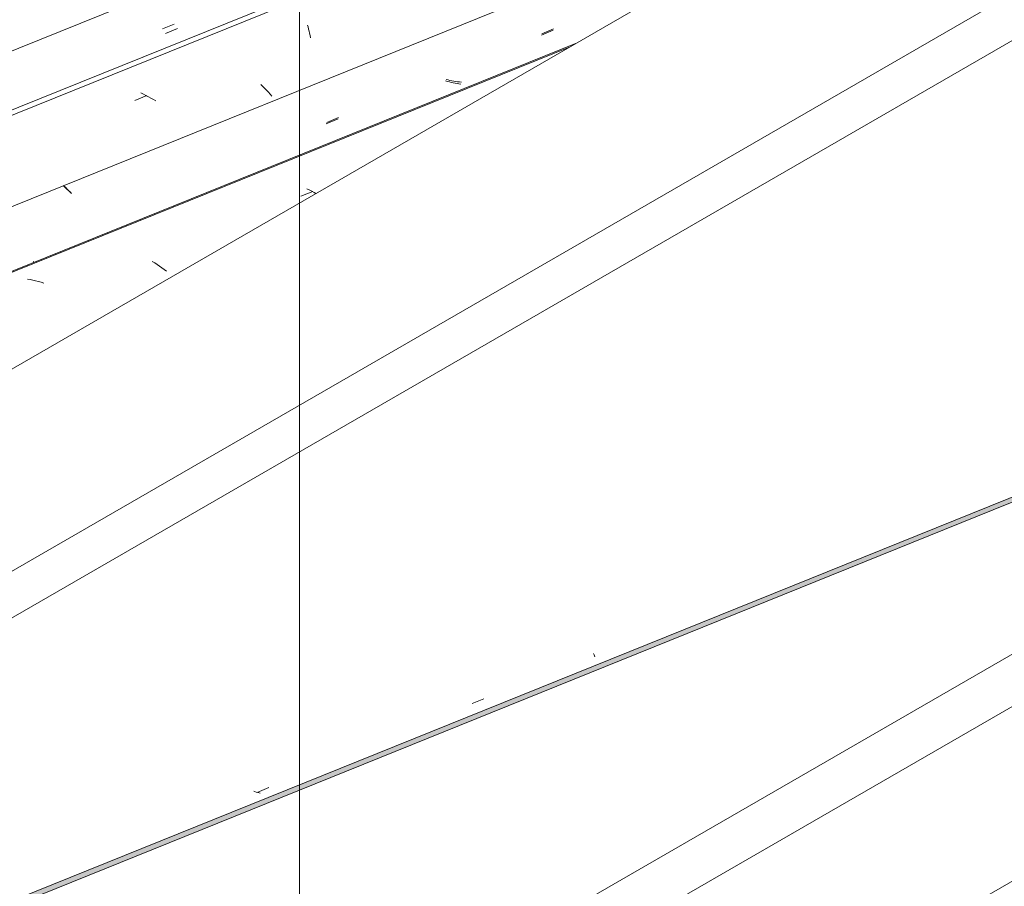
# Model space of a CAD drawing. Header units: metres. Extents: x -15.1 to 0.1, y 4 to 14.1.
# Tile 18 of 67: x -10.251 to -9.476, y 9.804 to 10.487. Entities that reach past the tile are written whole.
import ezdxf

# ---------------------------------------------------------------- set-up
doc = ezdxf.new("R2010")
doc.units = ezdxf.units.M
for name, color, linetype, lineweight in [('A-GLAZ-CWMG', 7, 'Continuous', 5), ('A-ROOF', 7, 'Continuous', 5), ('A-ROOF-OTLN', 7, 'Continuous', 5), ('G-ANNO-TEXT', 7, 'Continuous', 9)]:
    doc.layers.add(name, color=color, linetype=linetype, lineweight=lineweight)

# ---------------------------------------------------------------- blocks, each defined once
blk = doc.blocks.new('FP_60-ISO_01')
at = {"layer": 'A-GLAZ-CWMG', "color": 9, "true_color": 0xc0c0c0}
for p, q in [((-9.79918, 9.98778), (-9.79887, 9.98682)), ((-9.79887, 9.98682), (-9.79854, 9.9859)), ((-9.79854, 9.9859), (-9.79821, 9.985)), ((-9.89496, 9.94824), (-9.88565, 9.95209)), ((-10.06637, 9.87906), (-10.0669, 9.87924)), ((-10.06488, 9.8786), (-10.06637, 9.87906)), ((-10.06339, 9.87818), (-10.06488, 9.8786)), ((-10.06418, 9.87834), (-10.05487, 9.88218)), ((-10.06189, 9.87779), (-10.06339, 9.87818))]:
    blk.add_line(p, q, dxfattribs=at)
blk = doc.blocks.new('FP_67-ISO_01')
at = {"layer": 'A-GLAZ-CWMG'}
blk.add_line((-9.81215, 10.46896), (-11.43016, 9.81505), dxfattribs=at)
at = {"layer": 'A-GLAZ-CWMG', "color": 9, "true_color": 0xc0c0c0}
for p, q in [((-10.02986, 10.34803), (-10.02037, 10.3517)), ((-10.02313, 10.35296), (-10.02515, 10.35395)), ((-10.02113, 10.35193), (-10.02313, 10.35296)), ((-10.01915, 10.35086), (-10.02113, 10.35193)), ((-10.01792, 10.35016), (-10.01915, 10.35086)), ((-10.24045, 10.29636), (-10.24006, 10.29648)), ((-10.14482, 10.29545), (-10.14673, 10.29662)), ((-10.14293, 10.29424), (-10.14482, 10.29545)), ((-10.14107, 10.293), (-10.14293, 10.29424)), ((-10.13924, 10.29172), (-10.14107, 10.293)), ((-10.13743, 10.29041), (-10.13924, 10.29172)), ((-10.13567, 10.28907), (-10.13743, 10.29041)), ((-10.24294, 10.28229), (-10.2451, 10.28267)), ((-10.24078, 10.28185), (-10.24294, 10.28229)), ((-10.23862, 10.28136), (-10.24078, 10.28185)), ((-10.23648, 10.28081), (-10.23862, 10.28136)), ((-10.23434, 10.28021), (-10.23648, 10.28081)), ((-10.23222, 10.27955), (-10.23434, 10.28021))]:
    blk.add_line(p, q, dxfattribs=at)
blk = doc.blocks.new('FP_68-ISO_01')
at = {"layer": 'A-GLAZ-CWMG', "color": 9, "true_color": 0xc0c0c0}
for p, q in [((-9.8403, 10.47501), (-9.83098, 10.47885)), ((-9.91431, 10.43843), (-9.91579, 10.43886)), ((-9.91281, 10.43804), (-9.91431, 10.43843)), ((-9.91131, 10.43768), (-9.91281, 10.43804)), ((-9.9098, 10.43735), (-9.91131, 10.43768)), ((-9.90829, 10.43706), (-9.9098, 10.43735)), ((-9.90677, 10.4368), (-9.90829, 10.43706)), ((-9.90525, 10.43658), (-9.90677, 10.4368)), ((-9.90373, 10.4364), (-9.90525, 10.43658)), ((-10.00978, 10.40509), (-10.00046, 10.40893)), ((-10.21496, 10.35482), (-10.21583, 10.35576)), ((-10.21407, 10.35389), (-10.21496, 10.35482)), ((-10.21315, 10.35295), (-10.21407, 10.35389)), ((-10.21222, 10.35202), (-10.21315, 10.35295)), ((-10.21125, 10.3511), (-10.21222, 10.35202)), ((-10.21027, 10.35018), (-10.21125, 10.3511))]:
    blk.add_line(p, q, dxfattribs=at)
blk = doc.blocks.new('FP_69-ISO_01')
at = {"layer": 'A-GLAZ-CWMG'}
blk.add_line((-9.07945, 10.89198), (-11.55946, 9.8897), dxfattribs=at)
at = {"layer": 'A-GLAZ-CWMG', "color": 9, "true_color": 0xc0c0c0}
for p, q in [((-10.02454, 10.48289), (-10.02408, 10.48133)), ((-10.02408, 10.48133), (-10.02364, 10.47973)), ((-10.02364, 10.47973), (-10.02322, 10.47809)), ((-10.02322, 10.47809), (-10.02282, 10.4764)), ((-10.02282, 10.4764), (-10.02245, 10.47468)), ((-10.02245, 10.47468), (-10.0221, 10.47291)), ((-10.15375, 10.42845), (-10.15579, 10.42941)), ((-10.05976, 10.43448), (-10.06132, 10.43597)), ((-10.05824, 10.43298), (-10.05976, 10.43448)), ((-10.05677, 10.43146), (-10.05824, 10.43298)), ((-10.05533, 10.42992), (-10.05677, 10.43146)), ((-10.05393, 10.42838), (-10.05533, 10.42992)), ((-10.16046, 10.42355), (-10.15098, 10.42723)), ((-10.15174, 10.42745), (-10.15375, 10.42845)), ((-10.14974, 10.42641), (-10.15174, 10.42745)), ((-10.14778, 10.42533), (-10.14974, 10.42641)), ((-10.14583, 10.4242), (-10.14778, 10.42533)), ((-10.14391, 10.42303), (-10.14583, 10.4242)), ((-10.05258, 10.42682), (-10.05393, 10.42838))]:
    blk.add_line(p, q, dxfattribs=at)
blk = doc.blocks.new('FP_70-ISO_01')
at = {"layer": 'A-GLAZ-CWMG', "color": 9, "true_color": 0xc0c0c0}
blk.add_line((-10.1388, 10.4798), (-10.12948, 10.48364), dxfattribs=at)
blk = doc.blocks.new('Rectangular Mullion - Telha Fibrocimento - Ondulada-1908998-ISO_01')
at = {"layer": 'A-GLAZ-CWMG', "true_color": 0xc0c0c0}
h = blk.add_hatch(dxfattribs=at)
h.set_pattern_fill('FP_6', color=9, style=0, pattern_type=2)
h.set_pattern_definition([(30, (-11.415, 12.082), (0.22989483, 0.1990905), [0.01095, -0.18814, 0.01095, -1.25]), (30, (-11.415, 12.082), (0.22989483, 0.1990905), [-0.21004, -0.18814, 0.01095, -0.38724, -0.66365]), (30, (-11.415, 12.082), (0.22989483, 0.1990905), [-0.79638, 0.01095, -0.18814, 0.01095, -0.4536]), (30, (-11.415, 12.082), (0.22989483, 0.1990905), [-1.006, -0.12178, 0.01095, -0.32087]), (125.104, (-11.329, 12.165), (-0.16472115, 0.1016063), [0.00825, -0.14167, 0.00825, -0.94122]), (125.104, (-11.329, 12.165), (-0.16472115, 0.1016063), [-0.15816, -0.14167, 0.00825, -0.29159, -0.49972]), (125.104, (-11.329, 12.165), (-0.16472115, 0.1016063), [-0.59966, 0.00825, -0.14167, 0.00825, -0.34156]), (125.104, (-11.329, 12.165), (-0.16472115, 0.1016063), [-0.75782, -0.0917, 0.00825, -0.24161]), (248.794, (-11.3, 12.315), (-0.06517556, -0.30070662), [0.01311, -0.22522, 0.01311, -1.496]), (248.794, (-11.3, 12.315), (-0.06517556, -0.30070662), [-0.25144, -0.22522, 0.01311, -0.46356, -0.79444]), (248.794, (-11.3, 12.315), (-0.06517556, -0.30070662), [-0.95333, 0.01311, -0.22522, 0.01311, -0.543]), (248.794, (-11.3, 12.315), (-0.06517556, -0.30070662), [-1.205, -0.14578, 0.01311, -0.38411])])
h.paths.add_polyline_path([(-11.07257, 9.45915), (-8.54742, 10.47967), (-8.54742, 10.4838), (-11.07205, 9.46348)])
h.paths.add_polyline_path([(-5.11271, 11.8678), (-4.68386, 12.04111), (-4.68334, 12.04545), (-5.11447, 11.87121)])
at = {"layer": 'A-GLAZ-CWMG'}
for p, q in [((-9.51804, 10.63876), (-11.47475, 9.84797)), ((-8.54742, 10.4838), (-11.07205, 9.46348)), ((-8.54742, 10.47967), (-11.07257, 9.45915))]:
    blk.add_line(p, q, dxfattribs=at)
for name in ['FP_69-ISO_01', 'FP_70-ISO_01', 'FP_67-ISO_01', 'FP_68-ISO_01', 'FP_60-ISO_01']:
    blk.add_blockref(name, (0, 0), dxfattribs=at)
blk = doc.blocks.new('FP_75-ISO_01')
at = {"layer": 'A-GLAZ-CWMG'}
blk.add_line((-9.81771, 10.46575), (-11.42187, 9.81743), dxfattribs=at)
blk = doc.blocks.new('FP_76-ISO_01')
at = {"layer": 'A-GLAZ-CWMG', "color": 9, "true_color": 0xc0c0c0}
for p, q in [((-9.84, 10.47603), (-9.83069, 10.47988)), ((-9.91387, 10.43966), (-9.91537, 10.44005)), ((-9.91237, 10.4393), (-9.91387, 10.43966)), ((-9.91085, 10.43898), (-9.91237, 10.4393)), ((-9.90934, 10.43869), (-9.91085, 10.43898)), ((-9.90782, 10.43844), (-9.90934, 10.43869)), ((-9.90629, 10.43822), (-9.90782, 10.43844)), ((-9.90477, 10.43803), (-9.90629, 10.43822)), ((-9.90324, 10.43789), (-9.90477, 10.43803)), ((-10.00938, 10.40609), (-10.00006, 10.40994)), ((-10.21592, 10.3554), (-10.21692, 10.35642)), ((-10.2149, 10.35439), (-10.21592, 10.3554)), ((-10.21385, 10.35339), (-10.2149, 10.35439)), ((-10.21277, 10.35239), (-10.21385, 10.35339)), ((-10.21167, 10.35141), (-10.21277, 10.35239)), ((-10.21055, 10.35043), (-10.21167, 10.35141))]:
    blk.add_line(p, q, dxfattribs=at)
blk = doc.blocks.new('FP_77-ISO_01')
at = {"layer": 'A-GLAZ-CWMG'}
blk.add_line((-9.10366, 10.87801), (-11.55519, 9.88723), dxfattribs=at)
blk = doc.blocks.new('FP_78-ISO_01')
at = {"layer": 'A-GLAZ-CWMG', "color": 9, "true_color": 0xc0c0c0}
blk.add_line((-10.13626, 10.47626), (-10.12694, 10.4801), dxfattribs=at)
blk = doc.blocks.new('Rectangular Mullion - Telha Fibrocimento - Ondulada-V73-ISO_01')
at = {"layer": 'A-GLAZ-CWMG'}
blk.add_line((-8.81098, 11.04698), (-11.59953, 9.92001), dxfattribs=at)
for name in ['FP_77-ISO_01', 'FP_78-ISO_01', 'FP_75-ISO_01', 'FP_76-ISO_01']:
    blk.add_blockref(name, (0, 0), dxfattribs=at)
blk = doc.blocks.new('RUFO_1_ - RUFO_1_-1923193-ISO_01')
at = {"layer": 'A-ROOF'}
for p, q in [((-8.67548, 11.12522), (-11.18746, 9.67493)), ((-11.18746, 9.51571), (-8.53759, 11.04561)), ((-8.53759, 11.00887), (-11.18746, 9.47897))]:
    blk.add_line(p, q, dxfattribs=at)

msp = doc.modelspace()

# ---------------------------------------------------------------- linework, layer by layer
at = {"layer": 'A-ROOF-OTLN'}
for p, q in [((-10.15677, 9.54934), (-8.55129, 10.47627)), ((-10.03753, 9.4805), (-8.4476, 10.39844)), ((-10.19243, 9.56993), (-8.77837, 10.38634))]:
    msp.add_line(p, q, dxfattribs=at)
at = {"layer": 'G-ANNO-TEXT'}
msp.add_line((-10.03094, 8.87658), (-10.03094, 12.59919), dxfattribs=at)

# ---------------------------------------------------------------- block references
at = {"layer": 'A-GLAZ-CWMG'}
for name in ['Rectangular Mullion - Telha Fibrocimento - Ondulada-V73-ISO_01', 'Rectangular Mullion - Telha Fibrocimento - Ondulada-1908998-ISO_01']:
    msp.add_blockref(name, (0, 0), dxfattribs=at)
at = {"layer": 'A-ROOF'}
msp.add_blockref('RUFO_1_ - RUFO_1_-1923193-ISO_01', (0, 0), dxfattribs=at)

doc.saveas('drawing.dxf')
